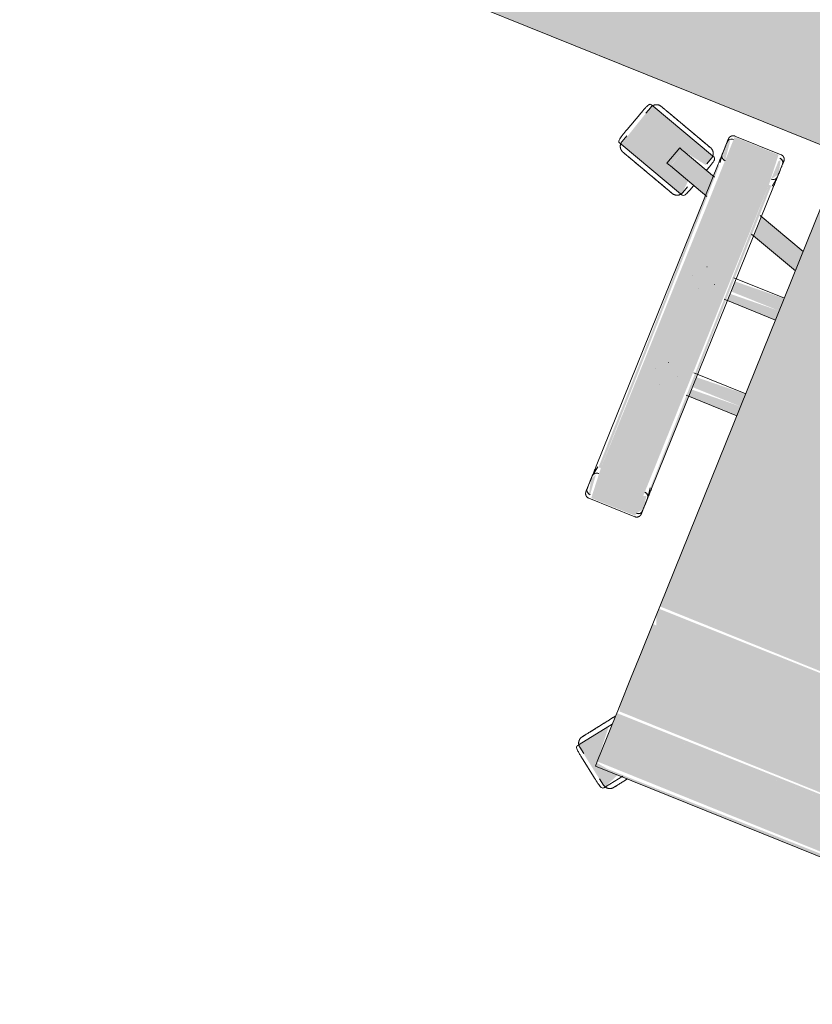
# Model space of a CAD drawing. Header units: millimetres. Extents: x -526411 to -400573, y 47353 to 130199.
# Tile 145 of 256: x -486650 to -486144, y 85850 to 86479. Entities that reach past the tile are written whole.
import ezdxf

# ---------------------------------------------------------------- set-up
doc = ezdxf.new("R2010")
doc.units = ezdxf.units.MM
doc.layers.add('I-FURN', color=30, linetype='Continuous', lineweight=18)

# ---------------------------------------------------------------- blocks, each defined once
blk = doc.blocks.new('80_KA_STA - enkel scherm-3000754-3e Verdieping - Percelen telling LI')
at = {"layer": 'I-FURN'}
blk.add_hatch(color=122, dxfattribs=at).paths.add_polyline_path([(825, -860), (825, -60), (-825, -60), (-825, -860), (657.7, -860)], flags=0)
blk.add_line((-825, -860), (825, -860), dxfattribs=at)
blk = doc.blocks.new('82_3B_bureaustoel - directie vierkant - 82_3B_bureaustoel - directie vierkant-V35-3e Verdieping - Percelen telling LI')
at = {"layer": 'I-FURN'}
h = blk.add_hatch(color=122, dxfattribs=at)
h.paths.add_polyline_path([(-289.02, 77.22), (-288.28, 86.99), (-301.93, 92.9), (-298.44, 103.65), (-281.45, 100.53), (-279.92, 107.64), (-327.63, 123.15), (-336.73, 92.72), (-289.73, 77.45)], flags=0)
h.paths.add_polyline_path([(-303.02, 91.78), (-305.1, 92.45), (-303.01, 91.82)], flags=0)
h = blk.add_hatch(color=122, dxfattribs=at)
h.paths.add_polyline_path([(-239.51, 107.78), (-236.34, 112.52), (-238.42, 121.35), (-239.51, 120.38), (-239.51, 110.35)], flags=0)
h.paths.add_polyline_path([(-271.26, 107.82), (-272.93, 120.83), (-274.44, 119.44), (-273.71, 110.07), (-271.56, 108.09)], flags=0)
for points in [[(-239.51, 104), (-241, 124.06), (-271.26, 124.06), (-271.26, 104)], [(-271.26, -104), (-273.51, 104), (-274.44, 102.72), (-272.85, -104), (-272.09, -104)], [(-239.51, -104), (-239.51, 104), (-271.26, 104), (-271.26, -104)], [(-236.34, -104), (-237.93, 104), (-239.51, 104), (-237.27, -104), (-236.45, -104)], [(203.2, -171.84), (203.2, 103.38), (-203.2, 103.38), (-203.2, -171.84), (202.56, -171.84)], [(-203.2, 34.13), (-203.2, 40.26), (-236.34, 38.62), (-236.34, 34.13), (-208.12, 34.13)], [(-203.2, 31.75), (-203.2, 34.13), (-236.34, 34.13), (-236.34, 31.75), (-207.16, 31.75)], [(-203.2, 25.62), (-203.2, 31.75), (-236.34, 30.11), (-236.34, 25.62), (-204.69, 25.62)], [(-203.2, -31.75), (-203.2, -25.62), (-236.34, -27.34), (-236.34, -31.75), (-216.44, -31.75)], [(-203.2, -34.13), (-203.2, -31.75), (-236.34, -31.75), (-236.34, -34.13), (-215.48, -34.13)], [(-203.2, -40.26), (-203.2, -34.13), (-236.34, -35.77), (-236.34, -40.26), (-213.01, -40.26)], [(-239.51, -124.06), (-239.51, -104), (-271.26, -104), (-269.78, -124.06), (-257.77, -124.06)], [(203.2, -178.18), (201.03, -171.84), (-203.2, -173.43), (-203.2, -178.18), (200.88, -178.18)], [(203.2, -183.93), (202.49, -178.18), (-203.2, -178.18), (-200.88, -183.93), (200.51, -183.93)], [(203.2, -203.86), (203.2, -183.93), (-203.2, -183.93), (-203.2, -203.86), (196.43, -203.86)], [(203.2, -220.63), (203.2, -203.86), (-203.2, -203.86), (-203.2, -220.63), (197.76, -220.63)], [(203.2, -240.7), (203.2, -220.63), (-203.2, -220.63), (-203.2, -240.7), (201.99, -240.7)], [(203.2, -243.71), (201.03, -240.7), (-203.2, -240.7), (-201.99, -243.71), (203.14, -243.71)], [(203.2, -246.88), (201.92, -243.71), (-203.2, -245.33), (-203.2, -246.88), (202.07, -246.87)], [(203.2, -278.66), (202.08, -246.88), (-203.2, -246.88), (-203.2, -278.66)], [(-192.68, -292.2), (-187.88, -281.78), (-203.2, -279.49), (-204.79, -254.87), (-218.36, -273.54), (-193.05, -291.93)], [(203.2, -281.78), (203.2, -278.66), (-203.2, -280.69), (-201.94, -281.78), (202.67, -281.78)]]:
    blk.add_hatch(color=122, dxfattribs=at).paths.add_polyline_path(points, flags=0)
h = blk.add_hatch(color=122, dxfattribs=at)
h.paths.add_polyline_path([(-203.2, 59.35), (-203.2, 72.7), (-236.34, 83.47), (-236.34, 70.11), (-220.59, 65)], flags=0)
h.paths.add_polyline_path([(-274.44, 82.49), (-274.44, 95.85), (-298.44, 103.65), (-302.19, 91.51), (-278.07, 83.67)], flags=0)
h = blk.add_hatch(color=122, dxfattribs=at)
h.paths.add_polyline_path([(-239.51, -122.36), (-236.34, -118.21), (-237.57, -109.56), (-239.51, -110.35), (-239.51, -120.38)], flags=0)
h.paths.add_polyline_path([(-271.26, -122.36), (-272.62, -109.06), (-274.44, -112.52), (-272.36, -121.35)], flags=0)
for p, q in [((-327.99, 121.59), (-329.46, 117.06)), ((-328.24, 123.34), (-326.92, 122.92)), ((-326.92, 122.92), (-279.92, 107.64)), ((-239.51, 124.72), (-271.26, 124.72)), ((-332.79, 114.81), (-336.71, 102.73)), ((-332.79, 114.81), (-336.71, 102.73)), ((-274.44, 119.44), (-274.44, 110.74)), ((-236.34, 110.7), (-236.34, 119.44)), ((-279.92, 107.64), (-278.6, 107.21)), ((-274.44, 111.4), (-274.44, 110.74)), ((-274.41, 110.32), (-273.67, 105.56)), ((-237.34, 104), (-236.37, 110.29)), ((-236.34, 110.7), (-236.34, 111.36)), ((-301.17, 104.53), (-305.1, 92.46)), ((-301.17, 104.53), (-299.1, 103.86)), ((-299.1, 103.86), (-298.44, 103.65)), ((-298.44, 103.65), (-273.48, 95.54)), ((-281.31, 101.42), (-279.84, 105.95)), ((-274.44, 104), (-274.44, -104)), ((-236.34, -104), (-236.34, 104)), ((-203.2, -171.84), (-203.2, 103.38)), ((-335.35, 98.95), (-336.82, 94.42)), ((-336.73, 92.72), (-338.05, 93.15)), ((-289.73, 77.45), (-336.73, 92.72)), ((-303.02, 91.78), (-305.1, 92.45)), ((-302.36, 91.57), (-303.02, 91.78)), ((-273.44, 82.17), (-302.36, 91.57)), ((-288.67, 78.77), (-287.2, 83.3)), ((-237.27, 83.77), (-203.2, 72.7)), ((-288.41, 77.02), (-289.73, 77.45)), ((-203.2, 59.35), (-237.93, 70.63)), ((-256.56, 40.48), (-256.51, 40.48)), ((-203.2, 40.48), (-237.93, 40.48)), ((-262.93, 31.77), (-262.93, 31.75)), ((-247.85, 31.77), (-247.85, 31.81)), ((-256.52, 25.4), (-256.56, 25.4)), ((-238.69, 25.4), (-203.2, 25.4)), ((-256.56, -25.4), (-256.51, -25.4)), ((-203.2, -25.4), (-239, -25.4)), ((-262.93, -31.77), (-262.93, -31.81)), ((-247.85, -31.77), (-247.85, -31.75)), ((-256.52, -40.48), (-256.56, -40.48)), ((-238.16, -40.48), (-203.2, -40.48)), ((-273.43, -104), (-274.41, -110.32)), ((-236.37, -110.29), (-237.34, -104)), ((-274.44, -110.74), (-274.44, -119.44)), ((-274.44, -110.74), (-274.44, -111.4)), ((-236.34, -119.44), (-236.34, -110.7)), ((-236.34, -111.36), (-236.34, -110.7)), ((-271.26, -124.72), (-239.51, -124.72)), ((-203.2, -178.18), (-203.2, -171.84)), ((-203.2, -183.93), (-203.2, -178.18)), ((-203.2, -203.86), (-203.2, -183.93)), ((-203.2, -220.63), (-203.2, -203.86)), ((-203.2, -240.7), (-203.2, -220.63)), ((-203.2, -243.71), (-203.2, -240.7)), ((-203.2, -246.88), (-203.2, -243.71)), ((-203.2, -278.66), (-203.2, -246.88)), ((-217.92, -272.94), (-203.4, -252.95)), ((-218.74, -274.06), (-217.92, -272.94)), ((-217, -274.36), (-213.14, -277.16)), ((-212.02, -281.02), (-201.75, -288.49)), ((-212.02, -281.02), (-201.75, -288.49)), ((-203.2, -281.84), (-203.2, -278.66)), ((-203.2, -281.84), (203.2, -281.84)), ((-184.68, -281.2), (-192.24, -291.6)), ((-197.73, -288.36), (-193.88, -291.16)), ((-192.24, -291.6), (-193.05, -292.72))]:
    blk.add_line(p, q, dxfattribs=at)
at = {"layer": 'I-FURN', "flags": 128}
for points in [[(-327.99, 121.59), (-327.93, 121.77), (-327.86, 121.95), (-327.78, 122.12), (-327.7, 122.3), (-327.61, 122.46), (-327.51, 122.63), (-327.41, 122.79), (-327.3, 122.94), (-327.18, 123.09), (-327.06, 123.24), (-326.93, 123.38), (-326.8, 123.52), (-326.66, 123.65), (-326.52, 123.77), (-326.37, 123.89), (-326.21, 124.01), (-326.06, 124.11), (-325.89, 124.21), (-325.73, 124.31), (-325.56, 124.4), (-325.39, 124.48), (-325.21, 124.55), (-325.03, 124.62), (-324.85, 124.68), (-324.67, 124.73), (-324.48, 124.77), (-324.3, 124.81), (-324.11, 124.84), (-323.92, 124.86), (-323.73, 124.88), (-323.54, 124.88), (-323.35, 124.88), (-323.16, 124.87), (-322.97, 124.86), (-322.78, 124.83), (-322.59, 124.8), (-322.4, 124.77), (-322.22, 124.72), (-322.04, 124.67), (-321.99, 124.65)], [(-302.44, 118.3), (-303.22, 118.55), (-304, 118.81), (-304.78, 119.06), (-305.56, 119.31), (-306.33, 119.56), (-307.09, 119.81), (-307.84, 120.05), (-308.59, 120.3), (-309.33, 120.54), (-310.05, 120.77), (-310.77, 121), (-311.47, 121.23), (-312.15, 121.46), (-312.82, 121.67), (-313.48, 121.89), (-314.11, 122.09), (-314.73, 122.29), (-315.33, 122.49), (-315.91, 122.68), (-316.46, 122.86), (-317, 123.03), (-317.51, 123.19), (-317.99, 123.35), (-318.45, 123.5), (-318.89, 123.64), (-319.3, 123.78), (-319.68, 123.9), (-320.04, 124.02), (-320.36, 124.12), (-320.66, 124.22), (-320.93, 124.31), (-321.17, 124.38), (-321.38, 124.45), (-321.56, 124.51), (-321.7, 124.56), (-321.82, 124.6), (-321.91, 124.62), (-321.96, 124.64), (-321.99, 124.65)], [(-321.99, 124.65), (-321.97, 124.65), (-321.93, 124.63), (-321.85, 124.6), (-321.74, 124.57), (-321.6, 124.52), (-321.43, 124.47), (-321.23, 124.4), (-321, 124.33), (-320.74, 124.24), (-320.45, 124.15), (-320.13, 124.05), (-319.78, 123.93), (-319.4, 123.81), (-319, 123.68), (-318.57, 123.54), (-318.12, 123.39), (-317.64, 123.24), (-317.14, 123.07), (-316.61, 122.9), (-316.06, 122.72), (-315.49, 122.54), (-314.9, 122.35), (-314.28, 122.15), (-313.65, 121.94), (-313, 121.73), (-312.34, 121.51), (-311.65, 121.29), (-310.96, 121.07), (-310.25, 120.84), (-309.52, 120.6), (-308.79, 120.36), (-308.05, 120.12), (-307.29, 119.88), (-306.53, 119.63), (-305.76, 119.38), (-304.99, 119.13), (-304.21, 118.88), (-303.43, 118.62), (-302.65, 118.37), (-302.44, 118.3)], [(-274.44, 121.54), (-274.44, 121.67), (-274.43, 121.8), (-274.42, 121.92), (-274.4, 122.05), (-274.38, 122.17), (-274.35, 122.3), (-274.32, 122.42), (-274.28, 122.54), (-274.24, 122.66), (-274.19, 122.78), (-274.14, 122.9), (-274.08, 123.01), (-274.02, 123.12), (-273.95, 123.23), (-273.88, 123.34), (-273.81, 123.44), (-273.73, 123.54), (-273.65, 123.64), (-273.57, 123.73), (-273.48, 123.82), (-273.38, 123.91), (-273.29, 123.99), (-273.19, 124.07), (-273.08, 124.14), (-272.98, 124.22), (-272.87, 124.28), (-272.76, 124.34), (-272.65, 124.4), (-272.53, 124.45), (-272.41, 124.5), (-272.3, 124.55), (-272.17, 124.59), (-272.05, 124.62), (-271.93, 124.65), (-271.8, 124.67), (-271.68, 124.69), (-271.55, 124.71), (-271.43, 124.71), (-271.3, 124.72), (-271.26, 124.72)], [(-274.44, 120.11), (-274.44, 120.37), (-274.44, 120.61), (-274.44, 120.83), (-274.44, 121.01), (-274.44, 121.17), (-274.44, 121.3), (-274.44, 121.4), (-274.44, 121.48), (-274.44, 121.52), (-274.44, 121.54)], [(-274.44, 121.54), (-274.44, 121.53), (-274.44, 121.49), (-274.44, 121.42), (-274.44, 121.32), (-274.44, 121.19), (-274.44, 121.04), (-274.44, 120.86), (-274.44, 120.65), (-274.44, 120.42), (-274.44, 120.16), (-274.44, 119.87), (-274.44, 119.56), (-274.44, 119.23), (-274.44, 118.86), (-274.44, 118.48), (-274.44, 118.07), (-274.44, 117.64), (-274.44, 117.19), (-274.44, 116.72), (-274.44, 116.22), (-274.44, 115.71), (-274.44, 115.18), (-274.44, 114.63), (-274.44, 114.06), (-274.44, 113.48), (-274.44, 112.88), (-274.44, 112.27), (-274.44, 111.64), (-274.44, 111.01), (-274.44, 110.36), (-274.44, 109.7), (-274.44, 109.03), (-274.44, 108.36), (-274.44, 107.67), (-274.44, 106.98), (-274.44, 106.29), (-274.44, 105.59), (-274.44, 104.89), (-274.44, 104.19), (-274.44, 104)], [(-239.51, 124.72), (-239.39, 124.72), (-239.26, 124.71), (-239.13, 124.7), (-239.01, 124.68), (-238.88, 124.66), (-238.76, 124.63), (-238.64, 124.6), (-238.52, 124.56), (-238.4, 124.52), (-238.28, 124.47), (-238.16, 124.42), (-238.05, 124.36), (-237.94, 124.3), (-237.83, 124.23), (-237.72, 124.16), (-237.62, 124.09), (-237.52, 124.01), (-237.42, 123.93), (-237.33, 123.85), (-237.24, 123.76), (-237.15, 123.66), (-237.07, 123.57), (-236.99, 123.47), (-236.91, 123.36), (-236.84, 123.26), (-236.78, 123.15), (-236.71, 123.04), (-236.66, 122.93), (-236.6, 122.81), (-236.55, 122.69), (-236.51, 122.58), (-236.47, 122.45), (-236.44, 122.33), (-236.41, 122.21), (-236.39, 122.08), (-236.37, 121.96), (-236.35, 121.83), (-236.34, 121.71), (-236.34, 121.58), (-236.34, 121.54)], [(-236.34, 104), (-236.34, 104.7), (-236.34, 105.4), (-236.34, 106.1), (-236.34, 106.8), (-236.34, 107.49), (-236.34, 108.17), (-236.34, 108.85), (-236.34, 109.52), (-236.34, 110.18), (-236.34, 110.83), (-236.34, 111.47), (-236.34, 112.1), (-236.34, 112.72), (-236.34, 113.32), (-236.34, 113.91), (-236.34, 114.48), (-236.34, 115.03), (-236.34, 115.57), (-236.34, 116.09), (-236.34, 116.59), (-236.34, 117.06), (-236.34, 117.52), (-236.34, 117.96), (-236.34, 118.37), (-236.34, 118.76), (-236.34, 119.13), (-236.34, 119.47), (-236.34, 119.79), (-236.34, 120.08), (-236.34, 120.35), (-236.34, 120.59), (-236.34, 120.81), (-236.34, 121), (-236.34, 121.16), (-236.34, 121.29), (-236.34, 121.39), (-236.34, 121.47), (-236.34, 121.52), (-236.34, 121.54)], [(-236.34, 121.54), (-236.34, 121.53), (-236.34, 121.49), (-236.34, 121.42), (-236.34, 121.32), (-236.34, 121.19), (-236.34, 121.04), (-236.34, 120.86), (-236.34, 120.65), (-236.34, 120.42), (-236.34, 120.16), (-236.34, 120.11)], [(-302.44, 118.3), (-301.66, 118.05), (-300.88, 117.79), (-300.1, 117.54), (-299.33, 117.29), (-298.56, 117.04), (-297.8, 116.79), (-297.04, 116.54), (-296.29, 116.3), (-295.56, 116.06), (-294.83, 115.83), (-294.12, 115.59), (-293.42, 115.37), (-292.73, 115.14), (-292.06, 114.93), (-291.41, 114.71), (-290.77, 114.51), (-290.15, 114.31), (-289.55, 114.11), (-288.98, 113.92), (-288.42, 113.74), (-287.89, 113.57), (-287.38, 113.41), (-286.89, 113.25), (-286.43, 113.1), (-286, 112.96), (-285.59, 112.82), (-285.2, 112.7), (-284.85, 112.58), (-284.52, 112.48), (-284.22, 112.38), (-283.96, 112.29), (-283.72, 112.22), (-283.51, 112.15), (-283.33, 112.09), (-283.18, 112.04), (-283.06, 112), (-282.98, 111.98), (-282.92, 111.96), (-282.9, 111.95)], [(-282.9, 111.95), (-282.91, 111.95), (-282.96, 111.97), (-283.04, 111.99), (-283.15, 112.03), (-283.29, 112.08), (-283.46, 112.13), (-283.66, 112.2), (-283.89, 112.27), (-284.15, 112.36), (-284.44, 112.45), (-284.76, 112.55), (-285.11, 112.67), (-285.48, 112.79), (-285.88, 112.92), (-286.31, 113.06), (-286.76, 113.21), (-287.24, 113.36), (-287.75, 113.53), (-288.27, 113.7), (-288.82, 113.88), (-289.4, 114.06), (-289.99, 114.25), (-290.6, 114.45), (-291.23, 114.66), (-291.88, 114.87), (-292.55, 115.08), (-293.23, 115.31), (-293.93, 115.53), (-294.64, 115.76), (-295.36, 116), (-296.09, 116.24), (-296.84, 116.48), (-297.59, 116.72), (-298.35, 116.97), (-299.12, 117.22), (-299.89, 117.47), (-300.67, 117.72), (-301.45, 117.98), (-302.23, 118.23), (-302.44, 118.3)], [(-282.9, 111.95), (-282.72, 111.89), (-282.54, 111.82), (-282.36, 111.74), (-282.19, 111.66), (-282.03, 111.57), (-281.86, 111.47), (-281.7, 111.37), (-281.55, 111.26), (-281.4, 111.14), (-281.25, 111.02), (-281.11, 110.89), (-280.97, 110.76), (-280.84, 110.62), (-280.72, 110.48), (-280.6, 110.33), (-280.48, 110.17), (-280.38, 110.02), (-280.28, 109.85), (-280.18, 109.69), (-280.09, 109.52), (-280.01, 109.35), (-279.94, 109.17), (-279.87, 108.99), (-279.81, 108.81), (-279.76, 108.63), (-279.72, 108.44), (-279.68, 108.26), (-279.65, 108.07), (-279.63, 107.88), (-279.61, 107.69), (-279.61, 107.5), (-279.61, 107.31), (-279.62, 107.12), (-279.63, 106.93), (-279.65, 106.74), (-279.69, 106.55), (-279.72, 106.36), (-279.77, 106.18), (-279.82, 106), (-279.84, 105.95)], [(-333.76, 88.42), (-333.94, 88.48), (-334.12, 88.55), (-334.29, 88.62), (-334.46, 88.71), (-334.63, 88.8), (-334.8, 88.9), (-334.96, 89), (-335.11, 89.11), (-335.26, 89.22), (-335.41, 89.35), (-335.55, 89.47), (-335.69, 89.61), (-335.82, 89.75), (-335.94, 89.89), (-336.06, 90.04), (-336.18, 90.19), (-336.28, 90.35), (-336.38, 90.51), (-336.48, 90.68), (-336.56, 90.84), (-336.65, 91.02), (-336.72, 91.19), (-336.79, 91.37), (-336.84, 91.55), (-336.9, 91.74), (-336.94, 91.92), (-336.98, 92.11), (-337.01, 92.3), (-337.03, 92.49), (-337.04, 92.68), (-337.05, 92.87), (-337.05, 93.06), (-337.04, 93.25), (-337.03, 93.44), (-337, 93.63), (-336.97, 93.81), (-336.93, 94), (-336.89, 94.18), (-336.83, 94.37), (-336.82, 94.42)], [(-333.76, 88.42), (-333.75, 88.41), (-333.7, 88.4), (-333.62, 88.37), (-333.51, 88.33), (-333.37, 88.29), (-333.2, 88.23), (-333, 88.17), (-332.77, 88.09), (-332.51, 88.01), (-332.22, 87.91), (-331.9, 87.81), (-331.55, 87.7), (-331.18, 87.58), (-330.78, 87.45), (-330.35, 87.31), (-329.89, 87.16), (-329.41, 87), (-328.91, 86.84), (-328.38, 86.67), (-327.83, 86.49), (-327.26, 86.3), (-326.67, 86.11), (-326.06, 85.91), (-325.43, 85.71), (-324.78, 85.5), (-324.11, 85.28), (-323.43, 85.06), (-322.73, 84.83), (-322.02, 84.6), (-321.3, 84.37), (-320.56, 84.13), (-319.82, 83.89), (-319.07, 83.64), (-318.31, 83.39), (-317.54, 83.14), (-316.77, 82.89), (-315.99, 82.64), (-315.21, 82.39), (-314.43, 82.13), (-314.22, 82.06)], [(-314.22, 82.06), (-315, 82.32), (-315.78, 82.57), (-316.56, 82.82), (-317.33, 83.08), (-318.1, 83.33), (-318.86, 83.57), (-319.62, 83.82), (-320.36, 84.06), (-321.1, 84.3), (-321.83, 84.54), (-322.54, 84.77), (-323.24, 85), (-323.93, 85.22), (-324.6, 85.44), (-325.25, 85.65), (-325.89, 85.86), (-326.51, 86.06), (-327.1, 86.25), (-327.68, 86.44), (-328.24, 86.62), (-328.77, 86.79), (-329.28, 86.96), (-329.77, 87.12), (-330.23, 87.27), (-330.66, 87.41), (-331.07, 87.54), (-331.45, 87.67), (-331.81, 87.78), (-332.14, 87.89), (-332.43, 87.98), (-332.7, 88.07), (-332.94, 88.15), (-333.15, 88.22), (-333.33, 88.27), (-333.48, 88.32), (-333.59, 88.36), (-333.68, 88.39), (-333.74, 88.41), (-333.76, 88.41)], [(-314.22, 82.06), (-313.43, 81.81), (-312.65, 81.56), (-311.88, 81.3), (-311.1, 81.05), (-310.33, 80.8), (-309.57, 80.55), (-308.81, 80.31), (-308.07, 80.07), (-307.33, 79.83), (-306.6, 79.59), (-305.89, 79.36), (-305.19, 79.13), (-304.5, 78.91), (-303.83, 78.69), (-303.18, 78.48), (-302.54, 78.27), (-301.93, 78.07), (-301.33, 77.88), (-300.75, 77.69), (-300.19, 77.51), (-299.66, 77.34), (-299.15, 77.17), (-298.67, 77.01), (-298.2, 76.86), (-297.77, 76.72), (-297.36, 76.59), (-296.98, 76.46), (-296.62, 76.35), (-296.3, 76.24), (-296, 76.15), (-295.73, 76.06), (-295.49, 75.98), (-295.28, 75.91), (-295.1, 75.85), (-294.95, 75.81), (-294.84, 75.77), (-294.75, 75.74), (-294.7, 75.72), (-294.67, 75.71)], [(-294.67, 75.71), (-294.69, 75.72), (-294.73, 75.73), (-294.81, 75.76), (-294.92, 75.79), (-295.06, 75.84), (-295.23, 75.9), (-295.43, 75.96), (-295.66, 76.04), (-295.92, 76.12), (-296.21, 76.22), (-296.53, 76.32), (-296.88, 76.43), (-297.25, 76.55), (-297.66, 76.68), (-298.08, 76.82), (-298.54, 76.97), (-299.02, 77.13), (-299.52, 77.29), (-300.05, 77.46), (-300.6, 77.64), (-301.17, 77.83), (-301.76, 78.02), (-302.37, 78.22), (-303.01, 78.42), (-303.66, 78.63), (-304.32, 78.85), (-305, 79.07), (-305.7, 79.3), (-306.41, 79.53), (-307.13, 79.76), (-307.87, 80), (-308.61, 80.24), (-309.37, 80.49), (-310.13, 80.74), (-310.89, 80.99), (-311.67, 81.24), (-312.44, 81.49), (-313.22, 81.74), (-314, 82), (-314.22, 82.06)], [(-288.67, 78.77), (-288.73, 78.59), (-288.8, 78.41), (-288.88, 78.24), (-288.96, 78.07), (-289.05, 77.9), (-289.15, 77.74), (-289.25, 77.58), (-289.36, 77.42), (-289.48, 77.27), (-289.6, 77.12), (-289.73, 76.98), (-289.86, 76.85), (-290, 76.72), (-290.14, 76.59), (-290.29, 76.47), (-290.44, 76.36), (-290.6, 76.25), (-290.76, 76.15), (-290.93, 76.06), (-291.1, 75.97), (-291.27, 75.89), (-291.45, 75.81), (-291.63, 75.75), (-291.81, 75.69), (-291.99, 75.64), (-292.17, 75.59), (-292.36, 75.55), (-292.55, 75.53), (-292.74, 75.5), (-292.93, 75.49), (-293.12, 75.48), (-293.31, 75.48), (-293.5, 75.49), (-293.69, 75.51), (-293.88, 75.53), (-294.07, 75.56), (-294.25, 75.6), (-294.44, 75.64), (-294.62, 75.7), (-294.67, 75.71)], [(-274.44, -104), (-274.44, -104.7), (-274.44, -105.4), (-274.44, -106.1), (-274.44, -106.8), (-274.44, -107.49), (-274.44, -108.17), (-274.44, -108.85), (-274.44, -109.52), (-274.44, -110.18), (-274.44, -110.83), (-274.44, -111.47), (-274.44, -112.1), (-274.44, -112.72), (-274.44, -113.32), (-274.44, -113.91), (-274.44, -114.48), (-274.44, -115.03), (-274.44, -115.57), (-274.44, -116.09), (-274.44, -116.59), (-274.44, -117.06), (-274.44, -117.52), (-274.44, -117.96), (-274.44, -118.37), (-274.44, -118.76), (-274.44, -119.13), (-274.44, -119.47), (-274.44, -119.79), (-274.44, -120.08), (-274.44, -120.35), (-274.44, -120.59), (-274.44, -120.81), (-274.44, -121), (-274.44, -121.16), (-274.44, -121.29), (-274.44, -121.39), (-274.44, -121.47), (-274.44, -121.52), (-274.44, -121.54)], [(-236.34, -121.54), (-236.34, -121.53), (-236.34, -121.49), (-236.34, -121.42), (-236.34, -121.32), (-236.34, -121.19), (-236.34, -121.04), (-236.34, -120.86), (-236.34, -120.65), (-236.34, -120.42), (-236.34, -120.16), (-236.34, -119.87), (-236.34, -119.56), (-236.34, -119.23), (-236.34, -118.86), (-236.34, -118.48), (-236.34, -118.07), (-236.34, -117.64), (-236.34, -117.19), (-236.34, -116.72), (-236.34, -116.22), (-236.34, -115.71), (-236.34, -115.18), (-236.34, -114.63), (-236.34, -114.06), (-236.34, -113.48), (-236.34, -112.88), (-236.34, -112.27), (-236.34, -111.64), (-236.34, -111.01), (-236.34, -110.36), (-236.34, -109.7), (-236.34, -109.03), (-236.34, -108.36), (-236.34, -107.67), (-236.34, -106.98), (-236.34, -106.29), (-236.34, -105.59), (-236.34, -104.89), (-236.34, -104.19), (-236.34, -104)], [(-274.44, -121.54), (-274.44, -121.53), (-274.44, -121.49), (-274.44, -121.42), (-274.44, -121.32), (-274.44, -121.19), (-274.44, -121.04), (-274.44, -120.86), (-274.44, -120.65), (-274.44, -120.42), (-274.44, -120.16), (-274.44, -120.11)], [(-271.26, -124.72), (-271.39, -124.72), (-271.52, -124.71), (-271.64, -124.7), (-271.77, -124.68), (-271.89, -124.66), (-272.02, -124.63), (-272.14, -124.6), (-272.26, -124.56), (-272.38, -124.52), (-272.5, -124.47), (-272.62, -124.42), (-272.73, -124.36), (-272.84, -124.3), (-272.95, -124.23), (-273.06, -124.16), (-273.16, -124.09), (-273.26, -124.01), (-273.36, -123.93), (-273.45, -123.85), (-273.54, -123.76), (-273.63, -123.66), (-273.71, -123.57), (-273.79, -123.47), (-273.86, -123.36), (-273.94, -123.26), (-274, -123.15), (-274.06, -123.04), (-274.12, -122.93), (-274.17, -122.81), (-274.22, -122.69), (-274.27, -122.58), (-274.31, -122.45), (-274.34, -122.33), (-274.37, -122.21), (-274.39, -122.08), (-274.41, -121.96), (-274.43, -121.83), (-274.43, -121.71), (-274.44, -121.58), (-274.44, -121.54)], [(-236.34, -121.54), (-236.34, -121.67), (-236.35, -121.8), (-236.36, -121.92), (-236.38, -122.05), (-236.4, -122.17), (-236.43, -122.3), (-236.46, -122.42), (-236.5, -122.54), (-236.54, -122.66), (-236.59, -122.78), (-236.64, -122.9), (-236.7, -123.01), (-236.76, -123.12), (-236.82, -123.23), (-236.89, -123.34), (-236.97, -123.44), (-237.05, -123.54), (-237.13, -123.64), (-237.21, -123.73), (-237.3, -123.82), (-237.39, -123.91), (-237.49, -123.99), (-237.59, -124.07), (-237.69, -124.14), (-237.8, -124.22), (-237.91, -124.28), (-238.02, -124.34), (-238.13, -124.4), (-238.25, -124.45), (-238.36, -124.5), (-238.48, -124.55), (-238.6, -124.59), (-238.73, -124.62), (-238.85, -124.65), (-238.97, -124.67), (-239.1, -124.69), (-239.23, -124.71), (-239.35, -124.71), (-239.48, -124.72), (-239.51, -124.72)], [(-236.34, -120.11), (-236.34, -120.37), (-236.34, -120.61), (-236.34, -120.83), (-236.34, -121.01), (-236.34, -121.17), (-236.34, -121.3), (-236.34, -121.4), (-236.34, -121.48), (-236.34, -121.52), (-236.34, -121.54)], [(-205.97, -251.08), (-206.45, -251.75), (-206.93, -252.41), (-207.42, -253.07), (-207.89, -253.73), (-208.37, -254.39), (-208.84, -255.04), (-209.31, -255.68), (-209.77, -256.31), (-210.23, -256.94), (-210.67, -257.56), (-211.11, -258.17), (-211.55, -258.76), (-211.97, -259.34), (-212.39, -259.91), (-212.79, -260.47), (-213.18, -261.01), (-213.57, -261.54), (-213.93, -262.05), (-214.29, -262.54), (-214.64, -263.01), (-214.96, -263.46), (-215.28, -263.9), (-215.58, -264.31), (-215.87, -264.7), (-216.13, -265.07), (-216.39, -265.42), (-216.62, -265.75), (-216.84, -266.05), (-217.04, -266.33), (-217.23, -266.58), (-217.39, -266.81), (-217.54, -267.01), (-217.67, -267.19), (-217.78, -267.34), (-217.87, -267.47), (-217.95, -267.57), (-218, -267.64), (-218.03, -267.69), (-218.05, -267.71)], [(-210.35, -257.11), (-209.89, -256.48), (-209.43, -255.85), (-208.97, -255.21), (-208.5, -254.56), (-208.02, -253.91), (-207.55, -253.25), (-207.06, -252.59), (-206.58, -251.93), (-206.1, -251.26), (-205.97, -251.08)], [(-203.44, -247.6), (-203.92, -248.26), (-204.39, -248.91), (-204.87, -249.58), (-205.36, -250.24), (-205.84, -250.9), (-205.97, -251.08)], [(-205.97, -251.08), (-205.49, -250.42), (-205, -249.75), (-204.52, -249.09), (-204.05, -248.43), (-203.57, -247.78)], [(-218.05, -267.71), (-218.04, -267.7), (-218.01, -267.66), (-217.96, -267.59), (-217.9, -267.5), (-217.81, -267.38), (-217.7, -267.23), (-217.58, -267.06), (-217.44, -266.87), (-217.28, -266.64), (-217.1, -266.4), (-216.9, -266.13), (-216.68, -265.83), (-216.45, -265.51), (-216.2, -265.17), (-215.94, -264.81), (-215.66, -264.42), (-215.36, -264.01), (-215.05, -263.58), (-214.73, -263.13), (-214.39, -262.67), (-214.03, -262.18), (-213.67, -261.68), (-213.29, -261.16), (-212.9, -260.62), (-212.5, -260.07), (-212.08, -259.5), (-211.66, -258.92), (-211.23, -258.33), (-210.79, -257.72), (-210.35, -257.11)], [(-217, -274.36), (-217.15, -274.25), (-217.29, -274.13), (-217.44, -274), (-217.57, -273.87), (-217.71, -273.73), (-217.83, -273.59), (-217.95, -273.44), (-218.07, -273.29), (-218.17, -273.13), (-218.28, -272.97), (-218.37, -272.8), (-218.46, -272.63), (-218.54, -272.46), (-218.62, -272.29), (-218.68, -272.11), (-218.74, -271.93), (-218.8, -271.74), (-218.84, -271.56), (-218.88, -271.37), (-218.91, -271.19), (-218.93, -271), (-218.95, -270.81), (-218.96, -270.62), (-218.96, -270.43), (-218.95, -270.24), (-218.94, -270.05), (-218.91, -269.86), (-218.88, -269.67), (-218.85, -269.48), (-218.8, -269.3), (-218.75, -269.11), (-218.69, -268.93), (-218.62, -268.75), (-218.55, -268.58), (-218.47, -268.41), (-218.38, -268.24), (-218.29, -268.07), (-218.19, -267.91), (-218.08, -267.75), (-218.05, -267.71)], [(-181.15, -281.74), (-181.56, -282.31), (-181.97, -282.87), (-182.36, -283.41), (-182.74, -283.93), (-183.11, -284.44), (-183.47, -284.93), (-183.81, -285.4), (-184.14, -285.86), (-184.46, -286.29), (-184.76, -286.71), (-185.04, -287.1), (-185.31, -287.47), (-185.56, -287.82), (-185.8, -288.14), (-186.02, -288.44), (-186.22, -288.72), (-186.41, -288.97), (-186.57, -289.2), (-186.72, -289.41), (-186.85, -289.58), (-186.96, -289.74), (-187.05, -289.86), (-187.12, -289.96), (-187.18, -290.04), (-187.21, -290.08), (-187.23, -290.1)], [(-187.23, -290.1), (-187.22, -290.09), (-187.19, -290.05), (-187.14, -289.98), (-187.07, -289.89), (-186.99, -289.77), (-186.88, -289.63), (-186.76, -289.46), (-186.61, -289.26), (-186.45, -289.04), (-186.27, -288.79), (-186.08, -288.52), (-185.86, -288.23), (-185.63, -287.91), (-185.38, -287.56), (-185.12, -287.2), (-184.84, -286.81), (-184.54, -286.41), (-184.23, -285.98), (-183.9, -285.53), (-183.56, -285.06), (-183.21, -284.58), (-182.84, -284.07), (-182.46, -283.55), (-182.07, -283.01), (-181.67, -282.46), (-181.26, -281.89)], [(-187.23, -290.1), (-187.34, -290.26), (-187.46, -290.4), (-187.59, -290.55), (-187.72, -290.68), (-187.86, -290.81), (-188, -290.94), (-188.15, -291.06), (-188.3, -291.17), (-188.46, -291.28), (-188.62, -291.38), (-188.79, -291.48), (-188.95, -291.57), (-189.13, -291.65), (-189.3, -291.72), (-189.48, -291.79), (-189.66, -291.85), (-189.84, -291.9), (-190.03, -291.95), (-190.21, -291.99), (-190.4, -292.02), (-190.59, -292.04), (-190.78, -292.06), (-190.97, -292.07), (-191.16, -292.07), (-191.35, -292.06), (-191.54, -292.04), (-191.73, -292.02), (-191.92, -291.99), (-192.11, -291.96), (-192.29, -291.91), (-192.48, -291.86), (-192.66, -291.8), (-192.83, -291.73), (-193.01, -291.66), (-193.18, -291.58), (-193.35, -291.49), (-193.52, -291.4), (-193.68, -291.3), (-193.84, -291.19), (-193.88, -291.16)]]:
    blk.add_lwpolyline(points, dxfattribs=at)
at = {"layer": 'I-FURN'}
for centre, major_axis, ratio, start_param, end_param in [((-271.26, 119.44), (3.17, 0), 0.918218, 1.570796, 3.141593), ((-271.26, 119.44), (3.18, 0), 0.918252, 1.832596, 3.141593), ((-239.51, 119.44), (-3.17, 0), 0.918218, 3.141593, 4.712389), ((-239.51, 119.44), (3.18, 0), 0.918252, 0, 1.308997), ((-271.22, 110.74), (-3.22, 0), 0.918218, 0, 1.570796), ((-271.22, 110.74), (3.22, 0), 0.918252, 3.141593, 4.45059), ((-239.51, 110.7), (3.17, 0), 0.918218, 4.712389, 6.283185), ((-239.51, 110.7), (-3.17, 0), 0.918252, 1.832596, 3.141593), ((-271.22, -110.74), (3.22, 0), 0.918218, 1.58549, 3.141593), ((-271.22, -110.74), (3.22, 0), 0.918252, 1.570796, 3.141593), ((-239.51, -110.7), (3.17, 0), 0.918218, 0, 1.570796), ((-239.51, -110.7), (3.18, 0), 0.918252, 0, 1.308997), ((-271.26, -119.44), (3.17, 0), 0.918218, 3.141593, 4.712389), ((-271.26, -119.44), (3.17, 0), 0.918252, 3.141593, 4.45059), ((-239.51, -119.44), (3.17, 0), 0.918218, 4.712389, 6.283185), ((-239.51, -119.44), (3.17, 0), 0.918252, 4.974188, 6.283185)]:
    blk.add_ellipse(centre, major_axis=major_axis, ratio=ratio, start_param=start_param, end_param=end_param, dxfattribs=at)
for points, knots in [([(-328.24, 123.34), (-328.55, 123.43), (-328.96, 123.39), (-329.46, 123.02), (-329.94, 122.45), (-330.56, 121.28), (-331.16, 119.71), (-331.62, 118.36), (-332.11, 116.89), (-332.51, 115.67), (-332.79, 114.81)], [0, 0, 0, 0, 0.166667, 0.25, 0.333333, 0.5, 0.666667, 0.75, 0.833333, 1, 1, 1, 1]), ([(-279.94, 97.64), (-279.66, 98.5), (-279.26, 99.72), (-278.79, 101.19), (-278.38, 102.56), (-277.94, 104.18), (-277.75, 105.5), (-277.81, 106.23), (-278, 106.83), (-278.31, 107.1), (-278.6, 107.21)], [0, 0, 0, 0, 0.166667, 0.25, 0.333333, 0.5, 0.666667, 0.75, 0.833333, 1, 1, 1, 1]), ([(-336.71, 102.73), (-337.16, 101.33), (-337.83, 99.31), (-338.52, 96.95), (-338.9, 95.21), (-338.89, 93.77), (-338.41, 93.26), (-338.05, 93.15)], [0, 0, 0, 0, 0.285714, 0.428571, 0.571429, 0.785714, 1, 1, 1, 1]), ([(-288.41, 77.02), (-287.93, 76.86), (-287.26, 77.12), (-286.41, 78.42), (-285.7, 80.05), (-284.86, 82.48), (-284.21, 84.51), (-283.87, 85.56)], [0, 0, 0, 0, 0.285714, 0.428571, 0.571429, 0.785714, 1, 1, 1, 1]), ([(-218.74, -274.06), (-218.91, -274.33), (-219, -274.73), (-218.8, -275.32), (-218.42, -275.95), (-217.49, -276.9), (-216.18, -277.96), (-215.04, -278.82), (-213.8, -279.74), (-212.76, -280.49), (-212.02, -281.02)], [0, 0, 0, 0, 0.166667, 0.25, 0.333333, 0.5, 0.666667, 0.75, 0.833333, 1, 1, 1, 1]), ([(-201.75, -288.49), (-200.56, -289.35), (-198.84, -290.61), (-196.81, -291.99), (-195.27, -292.89), (-193.9, -293.33), (-193.27, -293.03), (-193.05, -292.72)], [0, 0, 0, 0, 0.285714, 0.428571, 0.571429, 0.785714, 1, 1, 1, 1])]:
    blk.add_open_spline(points, degree=3, knots=knots, dxfattribs=at)

msp = doc.modelspace()

# ---------------------------------------------------------------- block references
at = {"layer": 'I-FURN', "rotation": 338.0101938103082}
for name, p in [('80_KA_STA - enkel scherm-3000754-3e Verdieping - Percelen telling LI', (-485563.05, 87093.82)), ('82_3B_bureaustoel - directie vierkant - 82_3B_bureaustoel - directie vierkant-V35-3e Verdieping - Percelen telling LI', (-485988.49, 86187.17))]:
    msp.add_blockref(name, p, dxfattribs=at)

doc.saveas('drawing.dxf')
